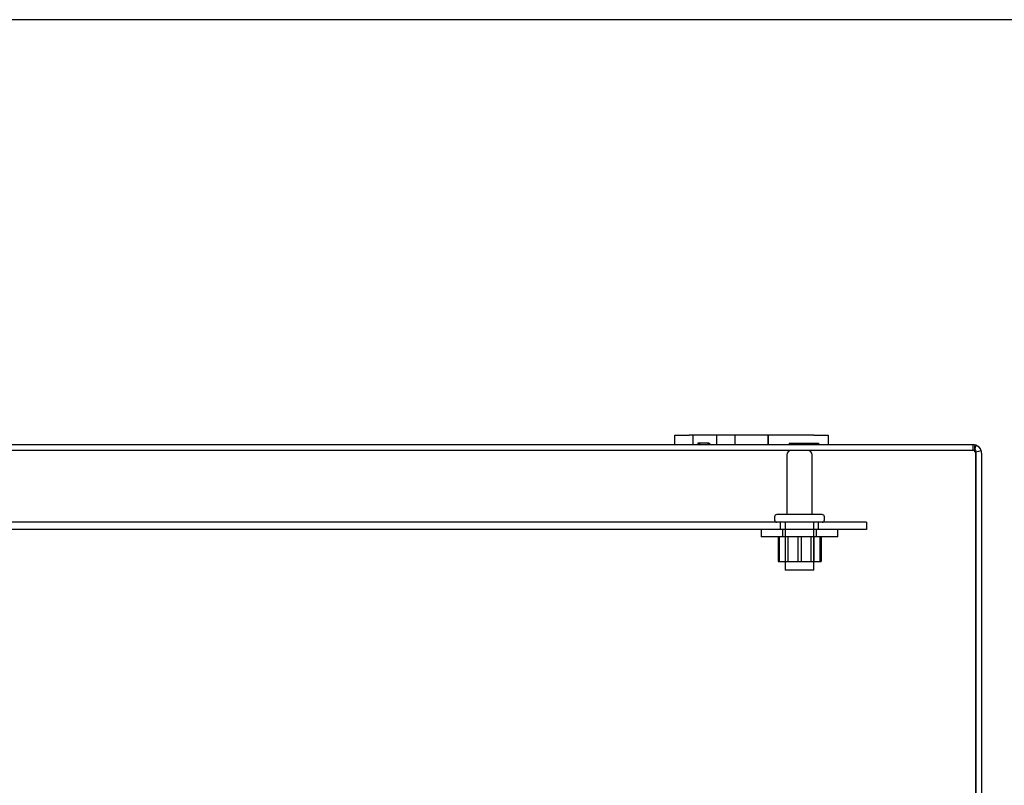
# Model space of a CAD drawing. Header units: inches. Extents: x 0 to 120, y -1 to 80.
# Tile 45 of 64: x 32 to 45, y 70 to 80. Entities that reach past the tile are written whole.
import ezdxf
from ezdxf.lldxf.tags import DXFTag

# ---------------------------------------------------------------- set-up
doc = ezdxf.new("R2010")
doc.units = ezdxf.units.IN
doc.header["$MEASUREMENT"] = 0
for name, color, linetype in [('COM40673', 7, 'Continuous'), ('COM55380', 7, 'Continuous'), ('Default', 7, 'Continuous'), ('FET07752', 7, 'Continuous'), ('NTS166105', 7, 'Continuous'), ('STD26089', 7, 'Continuous'), ('WAF25059', 7, 'Continuous')]:
    doc.layers.add(name, color=color, linetype=linetype)
tags = doc.linetypes.add('HIDDEN2', pattern=[0.1875, 0.125, -0.0625]).pattern_tags.tags
tags[6:7] = [DXFTag(74, 4), DXFTag(75, 0), DXFTag(340, '0'), DXFTag(46, 0.0), DXFTag(50, 0.0), DXFTag(44, 0.0), DXFTag(45, 0.0)]
tags[4:5] = [DXFTag(74, 4), DXFTag(75, 0), DXFTag(340, '0'), DXFTag(46, 0.0), DXFTag(50, 0.0), DXFTag(44, 0.0), DXFTag(45, 0.0)]

# ---------------------------------------------------------------- blocks, each defined once
blk = doc.blocks.new('SE6')
at = {"layer": 'COM40673', "color": 7, "linetype": 'HIDDEN2'}
for p, q in [((43.078, 73.081), (26.078, 73.081)), ((43.078, 72.986), (26.078, 72.986)), ((41.953, 73.081), (41.953, 72.986)), ((42.453, 72.986), (42.453, 73.081)), ((43.078, 73.081), (43.078, 72.986))]:
    blk.add_line(p, q, dxfattribs=at)
at = {"layer": 'COM55380', "color": 7, "linetype": 'HIDDEN2'}
for p, q in [((44.47, 74.018), (24.686, 74.018)), ((44.47, 74.018), (44.47, 74.09)), ((44.485, 74.059), (44.485, 74.008))]:
    blk.add_line(p, q, dxfattribs=at)
at = {"layer": 'COM55380', "color": 7, "linetype": 'Continuous'}
for p, q in [((40.578, 74.09), (28.578, 74.09)), ((44.47, 74.09), (42.578, 74.09)), ((44.573, 74.014), (44.506, 73.993)), ((44.506, 73.982), (44.506, 74.014)), ((44.506, 73.993), (44.506, 73.982)), ((44.506, 66.232), (44.506, 73.982)), ((44.506, 73.982), (44.506, 66.232)), ((44.578, 73.982), (44.578, 66.232))]:
    blk.add_line(p, q, dxfattribs=at)
for centre, radius, start, end in [((44.47, 73.982), 0.108, 71.8902, 90), ((43.71, 74.207), 0.803, 347.2531, 351.2319), ((43.712, 74.207), 0.801, 347.2061, 351.2049), ((44.47, 73.982), 0.108, 17.0899, 71.8902), ((44.47, 73.982), 0.108, 0, 17.0899)]:
    blk.add_arc(centre, radius, start, end, dxfattribs=at)
at = {"layer": 'COM55380', "color": 7, "linetype": 'HIDDEN2'}
for centre, radius, start, end in [((44.47, 73.982), 0.036, 58.1377, 90), ((43.71, 74.207), 0.803, 345.9846, 347.2531), ((43.712, 74.207), 0.801, 345.9427, 347.2061), ((44.47, 73.982), 0.036, 17.7865, 58.1377), ((43.71, 74.207), 0.803, 349.5705, 351.2319), ((43.712, 74.207), 0.801, 349.5644, 351.2049), ((44.47, 73.982), 0.036, 0, 17.7865)]:
    blk.add_arc(centre, radius, start, end, dxfattribs=at)
at = {"layer": 'COM55380', "color": 7, "linetype": 'Continuous'}
blk.add_ellipse((44.47, 73.982), major_axis=(0, -0.108), ratio=0.996907, start_param=2.825516, end_param=3.141593, dxfattribs=at)
at = {"layer": 'COM55380', "color": 7, "linetype": 'HIDDEN2'}
for start_param, end_param in [(2.585491, 3.141593), (1.570796, 1.88123)]:
    blk.add_ellipse((44.47, 73.982), major_axis=(0, -0.036), ratio=0.996907, start_param=start_param, end_param=end_param, dxfattribs=at)
at = {"layer": 'COM55380', "color": 7, "linetype": 'Continuous'}
blk.add_open_spline([(44.503, 74.085), (44.5, 74.084), (44.497, 74.082), (44.492, 74.079), (44.491, 74.077), (44.488, 74.072), (44.487, 74.07), (44.485, 74.064), (44.485, 74.061), (44.485, 74.051), (44.487, 74.043), (44.492, 74.031), (44.494, 74.028), (44.499, 74.02), (44.502, 74.017), (44.506, 74.014)], degree=3, knots=[0, 0, 0, 0, 0.125, 0.125, 0.25, 0.25, 0.375, 0.375, 0.5, 0.5, 0.75, 0.75, 0.875, 0.875, 1, 1, 1, 1], dxfattribs=at)
at = {"layer": 'COM55380', "color": 7, "linetype": 'HIDDEN2'}
blk.add_open_spline([(44.489, 74.013), (44.487, 74.012), (44.485, 74.01), (44.485, 74.006), (44.487, 74.003), (44.491, 73.999), (44.493, 73.998), (44.498, 73.995), (44.501, 73.994), (44.504, 73.993)], degree=3, knots=[0, 0, 0, 0, 0.25, 0.25, 0.5, 0.5, 0.75, 0.75, 1, 1, 1, 1], dxfattribs=at)
at = {"layer": 'FET07752', "color": 7, "linetype": 'Continuous'}
for p, q in [((40.578, 74.215), (40.765, 74.215)), ((40.578, 74.09), (40.578, 74.215)), ((42.39, 74.215), (40.765, 74.215)), ((42.39, 74.215), (42.578, 74.215)), ((42.578, 74.215), (42.578, 74.09)), ((40.765, 74.09), (40.578, 74.09)), ((42.39, 74.09), (40.765, 74.09)), ((40.875, 74.09), (40.875, 74.088)), ((40.901, 74.09), (40.901, 74.088)), ((41.012, 74.088), (41.012, 74.09)), ((42.578, 74.09), (42.39, 74.09))]:
    blk.add_line(p, q, dxfattribs=at)
at = {"layer": 'FET07752', "color": 7, "linetype": 'HIDDEN2'}
for p, q in [((40.812, 74.215), (40.812, 74.09)), ((41.125, 74.09), (41.125, 74.215)), ((41.359, 74.215), (41.359, 74.09)), ((41.359, 74.215), (41.359, 74.09)), ((41.796, 74.215), (41.796, 74.09)), ((41.796, 74.09), (41.796, 74.215)), ((40.875, 74.113), (40.875, 74.09)), ((41.026, 74.11), (40.875, 74.11)), ((40.893, 74.11), (40.893, 74.09)), ((40.893, 74.11), (40.893, 74.09)), ((40.894, 74.11), (40.894, 74.09)), ((40.897, 74.11), (40.897, 74.09)), ((40.901, 74.113), (40.901, 74.09)), ((41.008, 74.11), (41.008, 74.09)), ((41.012, 74.09), (41.012, 74.113)), ((41.026, 74.11), (41.026, 74.09)), ((41.03, 74.11), (41.03, 74.09)), ((42.067, 74.11), (42.067, 74.09)), ((42.067, 74.11), (42.19, 74.11)), ((42.132, 74.11), (42.132, 74.09)), ((42.176, 74.11), (42.176, 74.09)), ((42.19, 74.11), (42.19, 74.09)), ((42.19, 74.11), (42.299, 74.11)), ((42.221, 74.11), (42.221, 74.09)), ((42.23, 74.11), (42.23, 74.09)), ((42.29, 74.11), (42.29, 74.09)), ((42.299, 74.11), (42.299, 74.09)), ((42.299, 74.11), (42.344, 74.11)), ((42.33, 74.11), (42.33, 74.09)), ((42.344, 74.11), (42.344, 74.09)), ((42.344, 74.11), (42.453, 74.11)), ((42.388, 74.11), (42.388, 74.09)), ((42.453, 74.11), (42.453, 74.09))]:
    blk.add_line(p, q, dxfattribs=at)
at = {"layer": 'NTS166105', "color": 7, "linetype": 'HIDDEN2'}
for p, q in [((41.924, 72.89), (41.924, 72.57)), ((41.937, 72.89), (41.937, 72.57)), ((42.015, 72.89), (42.015, 72.57)), ((42.049, 72.89), (42.049, 72.57)), ((42.183, 72.89), (42.183, 72.57)), ((42.225, 72.89), (42.225, 72.57)), ((42.356, 72.57), (42.356, 72.89)), ((42.39, 72.89), (42.39, 72.57)), ((42.468, 72.89), (42.468, 72.57)), ((42.484, 72.89), (42.484, 72.57)), ((41.924, 72.57), (42.183, 72.57)), ((42.183, 72.57), (42.468, 72.57)), ((42.468, 72.57), (42.484, 72.57))]:
    blk.add_line(p, q, dxfattribs=at)
at = {"layer": 'STD26089', "color": 7, "linetype": 'HIDDEN2'}
for p, q in [((42.037, 73.958), (42.037, 73.181)), ((42.369, 73.181), (42.369, 73.958)), ((41.878, 73.151), (41.878, 73.111)), ((42.498, 73.181), (41.908, 73.181)), ((42.528, 73.111), (42.528, 73.151)), ((42.015, 73.081), (42.015, 72.456)), ((42.39, 72.456), (42.39, 73.081)), ((42.39, 72.456), (42.015, 72.456))]:
    blk.add_line(p, q, dxfattribs=at)
for centre, radius, start, end in [((42.097, 73.958), 0.06, 90, 180), ((42.309, 73.958), 0.06, 0, 90), ((41.908, 73.151), 0.03, 90, 180), ((41.908, 73.111), 0.03, 180, 270), ((42.498, 73.151), 0.03, 0, 90), ((42.498, 73.111), 0.03, 270, 0)]:
    blk.add_arc(centre, radius, start, end, dxfattribs=at)
at = {"layer": 'WAF25059', "color": 7, "linetype": 'HIDDEN2'}
for p, q in [((41.703, 72.986), (41.703, 72.89)), ((41.98, 72.986), (41.98, 72.89)), ((42.425, 72.89), (42.425, 72.986)), ((42.703, 72.89), (42.703, 72.986)), ((42.703, 72.89), (41.703, 72.89))]:
    blk.add_line(p, q, dxfattribs=at)
blk = doc.blocks.new('BORDER')
at = {"layer": 'Default', "color": 7, "linetype": 'Continuous'}
blk.add_line((0, 27.86), (-41.86, 27.86), dxfattribs=at)

msp = doc.modelspace()

# ---------------------------------------------------------------- block references
at = {"layer": 'Default', "color": 7, "xscale": 2.85, "yscale": 2.85, "zscale": 2.85}
msp.add_blockref('BORDER', (119.744, 0.233), dxfattribs=at)
at = {"layer": 'Default'}
msp.add_blockref('SE6', (0, 0), dxfattribs=at)

doc.saveas('drawing.dxf')
